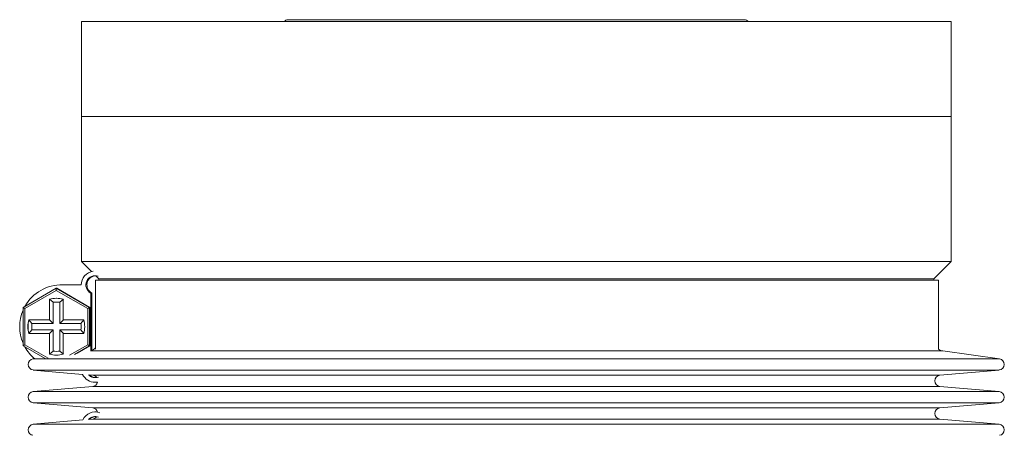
# Model space of a CAD drawing. Header units: inches. Extents: x -3.6 to 22.2, y -7.8 to 16.7.
# Tile 66 of 127: x -3.2 to 2.1, y 7.8 to 10.1. Entities that reach past the tile are written whole.
import ezdxf

# ---------------------------------------------------------------- set-up
doc = ezdxf.new("R2010")
doc.units = ezdxf.units.IN
doc.header["$MEASUREMENT"] = 0

msp = doc.modelspace()

# ---------------------------------------------------------------- linework, layer by layer
at = {"color": 7, "linetype": 'Continuous', "lineweight": 15}
for p, q in [((0.7341, 10.0826), (-1.7249, 10.0826)), ((-2.8389, 10.0726), (-2.8389, 9.5606)), ((-2.8389, 10.0726), (1.8481, 10.0726)), ((1.8481, 9.5606), (1.8481, 10.0726)), ((-2.8389, 9.5606), (-2.8389, 8.7791)), ((1.8481, 9.5606), (-2.8389, 9.5606)), ((1.8481, 8.7791), (1.8481, 9.5606)), ((-2.8389, 8.7791), (-2.7841, 8.7243)), ((1.8481, 8.7791), (-2.8389, 8.7791)), ((1.7546, 8.6856), (1.8481, 8.7791)), ((-2.7616, 8.7019), (-2.7454, 8.6856)), ((-2.9402, 8.652), (-2.9461, 8.652)), ((-2.9402, 8.652), (-2.9336, 8.6519)), ((-2.9395, 8.6519), (-2.8395, 8.6519)), ((-2.7622, 8.6769), (-2.7622, 8.3054)), ((-2.7622, 8.6769), (1.7796, 8.6769)), ((-2.7454, 8.6856), (-2.7454, 8.6769)), ((1.7546, 8.6856), (-2.7454, 8.6856)), ((1.7546, 8.6769), (1.7546, 8.6856)), ((1.7796, 8.3054), (1.7796, 8.6769)), ((-3.153, 8.5304), (-2.9738, 8.6339)), ((-2.9739, 8.6223), (-3.1431, 8.5246)), ((-2.9738, 8.6339), (-2.9739, 8.6223)), ((-2.8048, 8.5246), (-2.9739, 8.6223)), ((-2.9738, 8.6339), (-2.7947, 8.5304)), ((-2.9738, 8.6339), (-2.9716, 8.6339)), ((-2.7924, 8.5304), (-2.9716, 8.6339)), ((-2.7884, 8.608), (-2.7884, 8.2951)), ((-2.7825, 8.608), (-2.7884, 8.608)), ((-2.7825, 8.608), (-2.7825, 8.2987)), ((-3.0114, 8.5753), (-3.0114, 8.4644)), ((-3.0109, 8.5753), (-3.0114, 8.5753)), ((-3.0109, 8.4644), (-3.0109, 8.5753)), ((-3.0109, 8.5753), (-2.9906, 8.5588)), ((-2.9906, 8.5588), (-2.9906, 8.4444)), ((-2.9359, 8.5753), (-2.9556, 8.5588)), ((-2.9556, 8.4444), (-2.9556, 8.5588)), ((-2.9364, 8.4644), (-2.9364, 8.5753)), ((-3.153, 8.5304), (-3.1431, 8.5246)), ((-3.153, 8.3235), (-3.153, 8.5304)), ((-3.1431, 8.5246), (-3.1431, 8.3293)), ((-2.7947, 8.5304), (-2.8048, 8.5246)), ((-2.8048, 8.3293), (-2.8048, 8.5246)), ((-2.7947, 8.5304), (-2.7947, 8.3235)), ((-2.7947, 8.5304), (-2.7924, 8.5304)), ((-2.7924, 8.3235), (-2.7924, 8.5304)), ((-3.0114, 8.4644), (-3.1223, 8.4644)), ((-3.1217, 8.4644), (-3.105, 8.4444)), ((-2.9906, 8.4444), (-3.105, 8.4444)), ((-3.0109, 8.4644), (-3.0114, 8.4644)), ((-3.0109, 8.4644), (-2.9906, 8.4444)), ((-2.9556, 8.4444), (-2.9359, 8.4644)), ((-2.8413, 8.4444), (-2.9556, 8.4444)), ((-2.8256, 8.4644), (-2.9364, 8.4644)), ((-2.8413, 8.4444), (-2.825, 8.4644)), ((-3.1223, 8.3894), (-3.0114, 8.3894)), ((-3.1217, 8.3894), (-3.105, 8.4094)), ((-3.105, 8.4094), (-2.9906, 8.4094)), ((-3.0114, 8.3894), (-3.0114, 8.2786)), ((-3.0109, 8.3894), (-3.0114, 8.3894)), ((-3.0109, 8.3894), (-2.9906, 8.4094)), ((-3.0109, 8.2786), (-3.0109, 8.3894)), ((-2.9906, 8.4094), (-2.9906, 8.2951)), ((-2.9556, 8.4094), (-2.8413, 8.4094)), ((-2.9556, 8.4094), (-2.9359, 8.3894)), ((-2.9556, 8.2951), (-2.9556, 8.4094)), ((-2.9364, 8.2786), (-2.9364, 8.3894)), ((-2.9364, 8.3894), (-2.8256, 8.3894)), ((-2.8413, 8.4094), (-2.825, 8.3894)), ((-3.1431, 8.3293), (-3.153, 8.3235)), ((-3.0343, 8.2549), (-3.153, 8.3235)), ((-3.1431, 8.3293), (-3.0178, 8.2569)), ((-3.0109, 8.2786), (-3.0114, 8.2786)), ((-2.9906, 8.2951), (-3.0109, 8.2786)), ((-2.9556, 8.2951), (-2.9359, 8.2786)), ((-2.9028, 8.2727), (-2.8048, 8.3293)), ((-2.7947, 8.3235), (-2.8757, 8.2767)), ((-2.8623, 8.2832), (-2.7924, 8.3235)), ((-2.8048, 8.3293), (-2.7947, 8.3235)), ((-2.7947, 8.3235), (-2.7924, 8.3235)), ((2.1088, 8.2529), (1.8026, 8.2959)), ((-3.0903, 8.2542), (-3.0996, 8.2529)), ((-3.0981, 8.1933), (-2.8322, 8.1698)), ((1.7869, 8.1649), (2.1072, 8.1933)), ((-2.7973, 8.1667), (-2.7778, 8.1649)), ((-2.7645, 8.1269), (-2.7586, 8.1269)), ((-2.7514, 8.1273), (-2.7586, 8.1269)), ((-2.7778, 8.1052), (-3.0981, 8.0768)), ((2.1072, 8.0768), (1.7869, 8.1052)), ((-3.0981, 8.0171), (-2.7778, 7.9887)), ((1.7869, 7.9887), (2.1072, 8.0171)), ((-2.7595, 7.9669), (-2.7638, 7.9669)), ((-2.7595, 7.9669), (-2.7514, 7.9665)), ((-2.8315, 7.9242), (-3.0981, 7.9006)), ((-2.7778, 7.929), (-2.7972, 7.9272)), ((2.1072, 7.9006), (1.7869, 7.929))]:
    msp.add_line(p, q, dxfattribs=at)
at = {"color": 8, "linetype": 'Continuous', "lineweight": 15}
for p, q in [((1.8026, 8.2959), (-2.7877, 8.2959)), ((2.1088, 8.2529), (-3.0996, 8.2529)), ((2.1072, 8.1933), (-3.0981, 8.1933)), ((1.7869, 8.1649), (-2.7778, 8.1649)), ((2.1072, 8.0768), (-3.0981, 8.0768)), ((1.7869, 8.1052), (-2.7778, 8.1052)), ((2.1072, 8.0171), (-3.0981, 8.0171)), ((1.7869, 7.9887), (-2.7778, 7.9887)), ((1.7869, 7.929), (-2.7778, 7.929)), ((2.1072, 7.9006), (-3.0981, 7.9006))]:
    msp.add_line(p, q, dxfattribs=at)
at = {"color": 7, "linetype": 'Continuous', "lineweight": 15}
for centre, radius, start, end in [((-1.7249, 10.0561), 0.0265, 90, 141.4907), ((0.7341, 10.0561), 0.0265, 38.5093, 90), ((-2.7645, 8.6519), 0.075, 98.1081, 180.0017), ((-2.7645, 8.6519), 0.05, 70.4693, 241.442), ((-2.7586, 8.6519), 0.05, 93.4675, 241.4403), ((-2.9461, 8.427), 0.2251, 88.3273, 150.9421), ((-2.9739, 8.427), 0.153, 75.8119, 104.1881), ((-2.9734, 8.427), 0.153, 90, 104.1881), ((-2.9731, 8.427), 0.133, 82.4389, 97.5611), ((-2.946, 8.4269), 0.2251, 156.8376, 203.1624), ((-2.9739, 8.4269), 0.153, 165.8138, 194.1862), ((-2.9733, 8.4269), 0.153, 165.8138, 194.1862), ((-2.9731, 8.4269), 0.133, 172.44, 187.56), ((-2.9731, 8.4269), 0.133, 352.44, 7.56), ((-2.974, 8.4269), 0.153, 345.8138, 14.1862), ((-2.9461, 8.4269), 0.2251, 209.0587, 230.1304), ((-2.9739, 8.4269), 0.153, 255.8119, 284.1881), ((-2.9734, 8.4269), 0.153, 255.8119, 270), ((-2.9731, 8.4269), 0.133, 262.4389, 277.5611), ((-2.8004, 8.3454), 0.05, 287.0348, 319.8313), ((1.8096, 8.3454), 0.05, 233.1301, 262.0009), ((-3.0954, 8.2232), 0.03, 97.9991, 264.9425), ((2.1046, 8.2232), 0.03, 275.0575, 82.0009), ((-2.7645, 8.2019), 0.075, 205.4096, 269.9993), ((-2.7645, 8.2019), 0.05, 222.8148, 290.4517), ((-2.7586, 8.2019), 0.05, 225.3852, 266.6211), ((-2.7804, 8.1351), 0.03, 35.9093, 84.9425), ((-2.7804, 8.1351), 0.03, 275.0575, 344.9914), ((1.7896, 8.1351), 0.03, 95.0575, 264.9425), ((-3.0954, 8.0469), 0.03, 95.0575, 264.9425), ((2.1046, 8.0469), 0.03, 275.0575, 84.9425), ((-2.7638, 7.8919), 0.075, 70.5743, 154.5316), ((-2.7804, 7.9588), 0.03, 14.8237, 84.9425), ((1.7896, 7.9588), 0.03, 95.0575, 264.9425), ((-2.7638, 7.8919), 0.05, 69.5488, 137.1839), ((-2.7595, 7.8919), 0.05, 92.4423, 134.755), ((-2.7804, 7.9588), 0.03, 275.0575, 324.3453), ((-3.0954, 7.8707), 0.03, 95.0575, 262.0009), ((2.1046, 7.8707), 0.03, 277.9991, 84.9425)]:
    msp.add_arc(centre, radius, start, end, dxfattribs=at)

doc.saveas('drawing.dxf')
